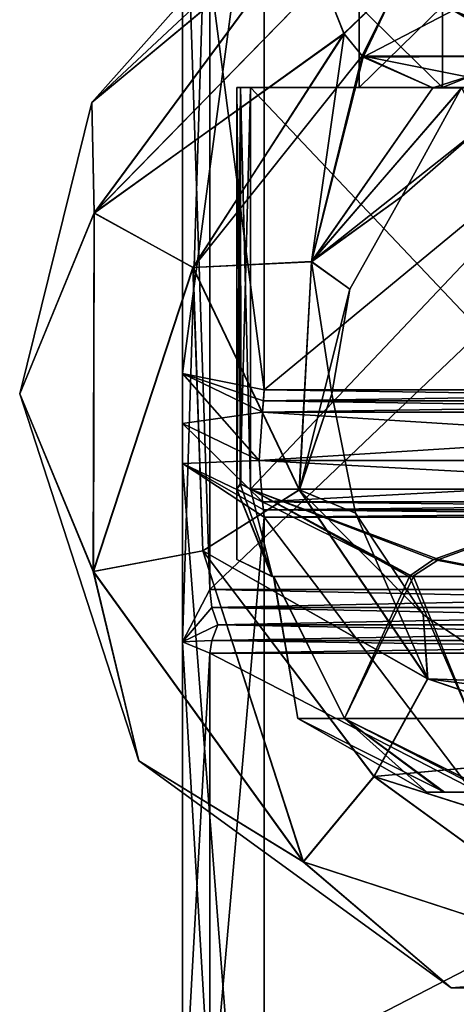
# Model space of a CAD drawing. Header units: millimetres. Extents: x -25 to 25, y -260 to 12.
# Tile 11 of 96: x -11.5 to -3.46, y -142.37 to -124.24. Entities that reach past the tile are written whole.
import ezdxf

# ---------------------------------------------------------------- set-up
doc = ezdxf.new("R2010")
doc.units = ezdxf.units.MM
doc.header["$LTSCALE"] = 65.185185
for name, color, linetype in [('1105', 7, 'CONTINUOUS'), ('1120', 7, 'CONTINUOUS'), ('1121', 7, 'CONTINUOUS'), ('702', 7, 'CONTINUOUS'), ('704', 7, 'CONTINUOUS'), ('705', 7, 'CONTINUOUS'), ('706', 7, 'CONTINUOUS'), ('708', 7, 'CONTINUOUS'), ('718', 7, 'CONTINUOUS'), ('719', 7, 'CONTINUOUS'), ('723', 7, 'CONTINUOUS'), ('724', 7, 'CONTINUOUS'), ('725', 7, 'CONTINUOUS'), ('726', 7, 'CONTINUOUS'), ('727', 7, 'CONTINUOUS'), ('742', 7, 'CONTINUOUS'), ('743', 7, 'CONTINUOUS'), ('744', 7, 'CONTINUOUS'), ('745', 7, 'CONTINUOUS'), ('747', 7, 'CONTINUOUS'), ('754', 7, 'CONTINUOUS'), ('760', 7, 'CONTINUOUS'), ('761', 7, 'CONTINUOUS'), ('762', 7, 'CONTINUOUS'), ('763', 7, 'CONTINUOUS'), ('766', 7, 'CONTINUOUS'), ('767', 7, 'CONTINUOUS'), ('770', 7, 'CONTINUOUS'), ('771', 7, 'CONTINUOUS'), ('772', 7, 'CONTINUOUS'), ('775', 7, 'CONTINUOUS'), ('776', 7, 'CONTINUOUS'), ('794', 7, 'CONTINUOUS'), ('797', 7, 'CONTINUOUS'), ('798', 7, 'CONTINUOUS'), ('799', 7, 'CONTINUOUS'), ('801', 7, 'CONTINUOUS'), ('804', 7, 'CONTINUOUS'), ('805', 7, 'CONTINUOUS')]:
    doc.layers.add(name, color=color, linetype=linetype)

msp = doc.modelspace()

# ---------------------------------------------------------------- linework, layer by layer
at = {"layer": '1105', "color": 7, "linetype": 'CONTINUOUS'}
for points in [[(-5.52, -137.111, 182.613), (-6.374, -137.111, 185.8), (-6.828, -134.496, 183.645), (-5.52, -137.111, 182.613)], [(-4.245, -134.496, 180.034), (-5.52, -137.111, 182.613), (-6.828, -134.496, 183.645), (-4.245, -134.496, 180.034)], [(-6.828, -134.496, 183.645), (-6.374, -137.111, 185.8), (-6.818, -134.496, 187.988), (-6.828, -134.496, 183.645)], [(-6.374, -137.111, 185.8), (-5.52, -137.111, 188.987), (-6.818, -134.496, 187.988), (-6.374, -137.111, 185.8)], [(-6.818, -134.496, 187.988), (-5.52, -137.111, 188.987), (-4.318, -134.496, 191.512), (-6.818, -134.496, 187.988)], [(-3.187, -137.111, 180.28), (-5.52, -137.111, 182.613), (-4.245, -134.496, 180.034), (-3.187, -137.111, 180.28)], [(-5.52, -137.111, 188.987), (-3.187, -137.111, 191.32), (-4.318, -134.496, 191.512), (-5.52, -137.111, 188.987)], [(-4.318, -134.496, 191.512), (-3.187, -137.111, 191.32), (-2.272, -134.496, 192.59), (-4.318, -134.496, 191.512)], [(-2.183, -134.496, 178.981), (-3.187, -137.111, 180.28), (-4.245, -134.496, 180.034), (-2.183, -134.496, 178.981)], [(-4, -138.462, 185.8), (-3.675, -138.462, 187.379), (-6.374, -137.111, 185.8), (-4, -138.462, 185.8)], [(-6.374, -137.111, 185.8), (-3.675, -138.462, 187.379), (-5.52, -137.111, 188.987), (-6.374, -137.111, 185.8)], [(-5.52, -137.111, 182.613), (-4, -138.462, 185.8), (-6.374, -137.111, 185.8), (-5.52, -137.111, 182.613)], [(-3.675, -138.462, 187.379), (-2.785, -138.462, 188.671), (-5.52, -137.111, 188.987), (-3.675, -138.462, 187.379)], [(-5.52, -137.111, 188.987), (-2.785, -138.462, 188.671), (-3.187, -137.111, 191.32), (-5.52, -137.111, 188.987)], [(-3.7, -138.462, 184.28), (-4, -138.462, 185.8), (-5.52, -137.111, 182.613), (-3.7, -138.462, 184.28)], [(-2.87, -138.462, 183.014), (-3.7, -138.462, 184.28), (-5.52, -137.111, 182.613), (-2.87, -138.462, 183.014)], [(-3.187, -137.111, 180.28), (-2.87, -138.462, 183.014), (-5.52, -137.111, 182.613), (-3.187, -137.111, 180.28)]]:
    msp.add_3dface(points, dxfattribs=at)
at = {"layer": '1120', "color": 7, "linetype": 'CONTINUOUS'}
for points in [[(-5.25, -125.496, 185.8), (-3.712, -125.496, 189.512), (-5.25, -123.996, 185.8), (-5.25, -125.496, 185.8)], [(-5.25, -123.996, 185.8), (-3.712, -125.496, 189.512), (-3.712, -123.996, 189.512), (-5.25, -123.996, 185.8)], [(-3.712, -125.496, 189.512), (0, -125.496, 191.05), (-3.712, -123.996, 189.512), (-3.712, -125.496, 189.512)], [(-3.712, -123.996, 189.512), (0, -125.496, 191.05), (0, -123.996, 191.05), (-3.712, -123.996, 189.512)]]:
    msp.add_3dface(points, dxfattribs=at)
at = {"layer": '1121', "color": 7, "linetype": 'CONTINUOUS'}
for points in [[(-5.25, -125.496, 185.8), (-5.25, -123.996, 185.8), (-3.712, -123.996, 182.088), (-5.25, -125.496, 185.8)], [(-3.712, -125.496, 182.088), (-5.25, -125.496, 185.8), (-3.712, -123.996, 182.088), (-3.712, -125.496, 182.088)], [(0, -125.496, 180.55), (-3.712, -125.496, 182.088), (0, -123.996, 180.55), (0, -125.496, 180.55)], [(0, -123.996, 180.55), (-3.712, -125.496, 182.088), (-3.712, -123.996, 182.088), (0, -123.996, 180.55)]]:
    msp.add_3dface(points, dxfattribs=at)
at = {"layer": '702', "color": 7, "linetype": 'CONTINUOUS'}
for points in [[(-10.173, -125.768, 10), (-6.285, -122.135, 11.659), (-6.5, -121.643, 10), (-10.173, -125.768, 10)], [(-6.172, -122.449, 12.04), (-6.285, -122.135, 11.659), (-10.173, -125.768, 10), (-6.172, -122.449, 12.04)], [(-10.126, -127.806, 12.033), (-6.172, -122.449, 12.04), (-10.173, -125.768, 10), (-10.126, -127.806, 12.033)], [(-10.126, -127.806, 12.033), (-5.92, -123.5, 12.683), (-6.172, -122.449, 12.04), (-10.126, -127.806, 12.033)], [(-5.532, -124.498, 12.875), (-5.92, -123.5, 12.683), (-10.126, -127.806, 12.033), (-5.532, -124.498, 12.875)], [(-8.304, -128.807, 12.875), (-5.532, -124.498, 12.875), (-10.126, -127.806, 12.033), (-8.304, -128.807, 12.875)], [(-5.532, -124.498, 12.875), (-8.304, -128.807, 12.875), (-5.195, -124.913, 12.827), (-5.532, -124.498, 12.875)], [(-5.195, -124.913, 12.827), (-8.304, -128.807, 12.875), (-6.124, -128.698, 12.03), (-5.195, -124.913, 12.827)], [(-3.893, -125.5, 12.258), (-5.195, -124.913, 12.827), (-6.124, -128.698, 12.03), (-3.893, -125.5, 12.258)], [(-3.356, -125.5, 11.994), (-3.893, -125.5, 12.258), (-6.124, -128.698, 12.03), (-3.356, -125.5, 11.994)], [(-3.356, -125.5, 11.994), (-6.124, -128.698, 12.03), (-2.987, -126.217, 10), (-3.356, -125.5, 11.994)], [(-11.5, -131.13, 10), (-10.126, -127.806, 12.033), (-10.173, -125.768, 10), (-11.5, -131.13, 10)], [(-2.987, -126.217, 10), (-6.124, -128.698, 12.03), (-4.46, -127.501, 10), (-2.987, -126.217, 10)], [(-4.46, -127.501, 10), (-6.124, -128.698, 12.03), (-5.418, -129.204, 10), (-4.46, -127.501, 10)], [(-10.143, -134.404, 12.033), (-10.126, -127.806, 12.033), (-11.5, -131.13, 10), (-10.143, -134.404, 12.033)], [(-10.143, -134.404, 12.033), (-8.304, -128.807, 12.875), (-10.126, -127.806, 12.033), (-10.143, -134.404, 12.033)], [(-8.124, -134.02, 12.875), (-8.304, -128.807, 12.875), (-10.143, -134.404, 12.033), (-8.124, -134.02, 12.875)], [(-6.124, -128.698, 12.03), (-8.304, -128.807, 12.875), (-6.347, -132.898, 12.03), (-6.124, -128.698, 12.03)], [(-8.304, -128.807, 12.875), (-8.124, -134.02, 12.875), (-6.347, -132.898, 12.03), (-8.304, -128.807, 12.875)], [(-6.124, -128.698, 12.03), (-6.347, -132.898, 12.03), (-5.418, -129.204, 10), (-6.124, -128.698, 12.03)], [(-5.418, -129.204, 10), (-6.347, -132.898, 12.03), (-5.75, -131.13, 10), (-5.418, -129.204, 10)], [(-9.304, -137.89, 10), (-10.143, -134.404, 12.033), (-11.5, -131.13, 10), (-9.304, -137.89, 10)], [(-5.75, -131.13, 10), (-6.347, -132.898, 12.03), (-5.312, -133.33, 10), (-5.75, -131.13, 10)], [(-6.347, -132.898, 12.03), (-8.124, -134.02, 12.875), (-3.985, -136.377, 12.03), (-6.347, -132.898, 12.03)], [(-6.347, -132.898, 12.03), (-3.985, -136.377, 12.03), (-5.312, -133.33, 10), (-6.347, -132.898, 12.03)], [(-5.312, -133.33, 10), (-3.985, -136.377, 12.03), (-4.066, -135.196, 10), (-5.312, -133.33, 10)], [(-6.273, -139.747, 12.033), (-8.124, -134.02, 12.875), (-10.143, -134.404, 12.033), (-6.273, -139.747, 12.033)], [(-4.971, -138.175, 12.875), (-8.124, -134.02, 12.875), (-6.273, -139.747, 12.033), (-4.971, -138.175, 12.875)], [(-8.124, -134.02, 12.875), (-4.971, -138.175, 12.875), (-3.985, -136.377, 12.03), (-8.124, -134.02, 12.875)], [(-6.273, -139.747, 12.033), (-10.143, -134.404, 12.033), (-9.304, -137.89, 10), (-6.273, -139.747, 12.033)], [(-4.066, -135.196, 10), (-3.985, -136.377, 12.03), (-2.2, -136.442, 10), (-4.066, -135.196, 10)], [(-3.985, -136.377, 12.03), (-4.971, -138.175, 12.875), (0, -137.719, 12.03), (-3.985, -136.377, 12.03)], [(-3.985, -136.377, 12.03), (0, -137.719, 12.03), (-2.2, -136.442, 10), (-3.985, -136.377, 12.03)], [(-4.971, -138.175, 12.875), (0.001, -139.753, 12.875), (0, -137.719, 12.03), (-4.971, -138.175, 12.875)], [(-3.554, -142.067, 10), (-6.273, -139.747, 12.033), (-9.304, -137.89, 10), (-3.554, -142.067, 10)], [(0.001, -141.788, 12.033), (-4.971, -138.175, 12.875), (-6.273, -139.747, 12.033), (0.001, -141.788, 12.033)], [(0.001, -139.753, 12.875), (-4.971, -138.175, 12.875), (0.001, -141.788, 12.033), (0.001, -139.753, 12.875)], [(0.001, -141.788, 12.033), (-6.273, -139.747, 12.033), (-3.554, -142.067, 10), (0.001, -141.788, 12.033)], [(3.554, -142.067, 10), (0.001, -141.788, 12.033), (-3.554, -142.067, 10), (3.554, -142.067, 10)]]:
    msp.add_3dface(points, dxfattribs=at)
at = {"layer": '704', "color": 7, "linetype": 'CONTINUOUS'}
for points in [[(-5.92, -123.5, 12.683), (-5.532, -124.498, 12.875), (-4.495, -123.5, 14.696), (-5.92, -123.5, 12.683)], [(-5.532, -124.498, 12.875), (-5.195, -124.913, 12.827), (-4.495, -123.5, 14.696), (-5.532, -124.498, 12.875)], [(-4.495, -123.5, 14.696), (-5.195, -124.913, 12.827), (-2.07, -124.914, 15.54), (-4.495, -123.5, 14.696)], [(-2.422, -123.5, 16.032), (-4.495, -123.5, 14.696), (-2.07, -124.914, 15.54), (-2.422, -123.5, 16.032)], [(-2.07, -124.914, 15.54), (-5.195, -124.913, 12.827), (-2.248, -125.5, 13.898), (-2.07, -124.914, 15.54)], [(-5.195, -124.913, 12.827), (-3.893, -125.5, 12.258), (-2.248, -125.5, 13.898), (-5.195, -124.913, 12.827)]]:
    msp.add_3dface(points, dxfattribs=at)
at = {"layer": '705', "color": 7, "linetype": 'CONTINUOUS'}
for points in [[(-3.893, -125.5, 12.258), (-3.356, -125.5, 11.994), (3.893, -125.5, 12.258), (-3.893, -125.5, 12.258)], [(-3.893, -125.5, 12.258), (3.893, -125.5, 12.258), (2.244, -125.5, 13.9), (-3.893, -125.5, 12.258)], [(-3.893, -125.5, 12.258), (2.244, -125.5, 13.9), (-2.248, -125.5, 13.898), (-3.893, -125.5, 12.258)], [(3.893, -125.5, 7.742), (3.362, -125.5, 8.002), (-3.893, -125.5, 7.742), (3.893, -125.5, 7.742)], [(-3.893, -125.5, 7.742), (3.362, -125.5, 8.002), (-3.362, -125.5, 8.002), (-3.893, -125.5, 7.742)], [(-2.244, -125.5, 6.1), (3.893, -125.5, 7.742), (-3.893, -125.5, 7.742), (-2.244, -125.5, 6.1)]]:
    msp.add_3dface(points, dxfattribs=at)
at = {"layer": '706', "color": 7, "linetype": 'CONTINUOUS'}
for points in [[(-10.173, -125.768, 10), (-6.5, -121.643, 10), (-6.173, -122.445, 7.964), (-10.173, -125.768, 10)], [(-10.173, -125.768, 10), (-6.173, -122.445, 7.964), (-10.129, -127.803, 7.97), (-10.173, -125.768, 10)], [(-6.173, -122.445, 7.964), (-5.92, -123.5, 7.317), (-10.129, -127.803, 7.97), (-6.173, -122.445, 7.964)], [(-5.92, -123.5, 7.317), (-5.525, -124.508, 7.125), (-10.129, -127.803, 7.97), (-5.92, -123.5, 7.317)], [(-5.525, -124.508, 7.125), (-8.308, -128.804, 7.125), (-10.129, -127.803, 7.97), (-5.525, -124.508, 7.125)], [(-8.308, -128.804, 7.125), (-5.525, -124.508, 7.125), (-6.128, -128.701, 7.967), (-8.308, -128.804, 7.125)], [(-6.128, -128.701, 7.967), (-5.525, -124.508, 7.125), (-5.172, -124.937, 7.179), (-6.128, -128.701, 7.967)], [(-3.893, -125.5, 7.742), (-6.128, -128.701, 7.967), (-5.172, -124.937, 7.179), (-3.893, -125.5, 7.742)], [(-3.362, -125.5, 8.002), (-4.46, -127.501, 10), (-6.128, -128.701, 7.967), (-3.362, -125.5, 8.002)], [(-3.893, -125.5, 7.742), (-3.362, -125.5, 8.002), (-6.128, -128.701, 7.967), (-3.893, -125.5, 7.742)], [(-2.987, -126.217, 10), (-4.46, -127.501, 10), (-3.362, -125.5, 8.002), (-2.987, -126.217, 10)], [(-11.5, -131.13, 10), (-10.173, -125.768, 10), (-10.129, -127.803, 7.97), (-11.5, -131.13, 10)], [(-4.46, -127.501, 10), (-5.418, -129.204, 10), (-6.128, -128.701, 7.967), (-4.46, -127.501, 10)], [(-11.5, -131.13, 10), (-10.129, -127.803, 7.97), (-10.147, -134.402, 7.97), (-11.5, -131.13, 10)], [(-10.129, -127.803, 7.97), (-8.308, -128.804, 7.125), (-10.147, -134.402, 7.97), (-10.129, -127.803, 7.97)], [(-8.308, -128.804, 7.125), (-8.129, -134.02, 7.125), (-10.147, -134.402, 7.97), (-8.308, -128.804, 7.125)], [(-6.35, -132.901, 7.967), (-8.308, -128.804, 7.125), (-6.128, -128.701, 7.967), (-6.35, -132.901, 7.967)], [(-8.129, -134.02, 7.125), (-8.308, -128.804, 7.125), (-6.35, -132.901, 7.967), (-8.129, -134.02, 7.125)], [(-5.75, -131.13, 10), (-6.35, -132.901, 7.967), (-6.128, -128.701, 7.967), (-5.75, -131.13, 10)], [(-5.418, -129.204, 10), (-5.75, -131.13, 10), (-6.128, -128.701, 7.967), (-5.418, -129.204, 10)], [(-9.304, -137.89, 10), (-11.5, -131.13, 10), (-10.147, -134.402, 7.97), (-9.304, -137.89, 10)], [(-5.75, -131.13, 10), (-5.312, -133.33, 10), (-6.35, -132.901, 7.967), (-5.75, -131.13, 10)], [(-3.986, -136.38, 7.967), (-8.129, -134.02, 7.125), (-6.35, -132.901, 7.967), (-3.986, -136.38, 7.967)], [(-5.312, -133.33, 10), (-4.066, -135.196, 10), (-6.35, -132.901, 7.967), (-5.312, -133.33, 10)], [(-4.066, -135.196, 10), (-3.986, -136.38, 7.967), (-6.35, -132.901, 7.967), (-4.066, -135.196, 10)], [(-10.147, -134.402, 7.97), (-8.129, -134.02, 7.125), (-6.276, -139.748, 7.97), (-10.147, -134.402, 7.97)], [(-8.129, -134.02, 7.125), (-4.975, -138.178, 7.125), (-6.276, -139.748, 7.97), (-8.129, -134.02, 7.125)], [(-4.975, -138.178, 7.125), (-8.129, -134.02, 7.125), (-3.986, -136.38, 7.967), (-4.975, -138.178, 7.125)], [(-9.304, -137.89, 10), (-10.147, -134.402, 7.97), (-6.276, -139.748, 7.97), (-9.304, -137.89, 10)], [(-4.066, -135.196, 10), (-2.2, -136.442, 10), (-3.986, -136.38, 7.967), (-4.066, -135.196, 10)], [(0, -137.722, 7.967), (-4.975, -138.178, 7.125), (-3.986, -136.38, 7.967), (0, -137.722, 7.967)], [(-2.2, -136.442, 10), (0, -136.88, 10), (-3.986, -136.38, 7.967), (-2.2, -136.442, 10)], [(0, -136.88, 10), (0, -137.722, 7.967), (-3.986, -136.38, 7.967), (0, -136.88, 10)], [(-0.001, -139.757, 7.125), (-4.975, -138.178, 7.125), (0, -137.722, 7.967), (-0.001, -139.757, 7.125)], [(-3.554, -142.067, 10), (-9.304, -137.89, 10), (-6.276, -139.748, 7.97), (-3.554, -142.067, 10)], [(-6.276, -139.748, 7.97), (-4.975, -138.178, 7.125), (-0.001, -141.791, 7.97), (-6.276, -139.748, 7.97)], [(-4.975, -138.178, 7.125), (-0.001, -139.757, 7.125), (-0.001, -141.791, 7.97), (-4.975, -138.178, 7.125)], [(-3.554, -142.067, 10), (-6.276, -139.748, 7.97), (-0.001, -141.791, 7.97), (-3.554, -142.067, 10)], [(3.554, -142.067, 10), (-3.554, -142.067, 10), (-0.001, -141.791, 7.97), (3.554, -142.067, 10)]]:
    msp.add_3dface(points, dxfattribs=at)
at = {"layer": '708', "color": 7, "linetype": 'CONTINUOUS'}
for points in [[(-5.525, -124.508, 7.125), (-5.92, -123.5, 7.317), (-4.495, -123.5, 5.304), (-5.525, -124.508, 7.125)], [(-5.172, -124.937, 7.179), (-5.525, -124.508, 7.125), (-4.495, -123.5, 5.304), (-5.172, -124.937, 7.179)], [(-5.172, -124.937, 7.179), (-4.495, -123.5, 5.304), (-2.422, -123.5, 3.968), (-5.172, -124.937, 7.179)], [(-5.172, -124.937, 7.179), (-2.422, -123.5, 3.968), (-2.071, -124.914, 4.46), (-5.172, -124.937, 7.179)], [(-3.893, -125.5, 7.742), (-5.172, -124.937, 7.179), (-2.071, -124.914, 4.46), (-3.893, -125.5, 7.742)], [(-2.244, -125.5, 6.1), (-3.893, -125.5, 7.742), (-2.071, -124.914, 4.46), (-2.244, -125.5, 6.1)]]:
    msp.add_3dface(points, dxfattribs=at)
at = {"layer": '718', "color": 7, "linetype": 'CONTINUOUS'}
for points in [[(-8.5, -131.681, 28.403), (-8.5, -132.416, 28.996), (-8.5, -119.5, 28.2), (-8.5, -131.681, 28.403)], [(-8.5, -119.5, 28.2), (-8.5, -132.416, 28.996), (-8.5, -135.695, 42.7), (-8.5, -119.5, 28.2)], [(-8.5, -130.76, 28.2), (-8.5, -131.681, 28.403), (-8.5, -119.5, 28.2), (-8.5, -130.76, 28.2)], [(-8.5, -119.5, 42.7), (-8.5, -119.5, 28.2), (-8.5, -135.695, 42.7), (-8.5, -119.5, 42.7)], [(-8.5, -132.416, 28.996), (-8.5, -150.535, 51.645), (-8.5, -135.695, 42.7), (-8.5, -132.416, 28.996)], [(-8.5, -150.882, 52.267), (-8.5, -151, 52.97), (-8.5, -135.695, 42.7), (-8.5, -150.882, 52.267)], [(-8.5, -135.695, 42.7), (-8.5, -151, 52.97), (-8.5, -145, 54.331), (-8.5, -135.695, 42.7)], [(-8.5, -150.535, 51.645), (-8.5, -150.882, 52.267), (-8.5, -135.695, 42.7), (-8.5, -150.535, 51.645)]]:
    msp.add_3dface(points, dxfattribs=at)
at = {"layer": '719', "color": 7, "linetype": 'CONTINUOUS'}
for points in [[(-8.5, -119.5, 157.3), (-8.5, -135.695, 157.3), (-8.5, -132.416, 171.004), (-8.5, -119.5, 157.3)], [(-8.5, -119.5, 171.8), (-8.5, -119.5, 157.3), (-8.5, -130.76, 171.8), (-8.5, -119.5, 171.8)], [(-8.5, -130.76, 171.8), (-8.5, -119.5, 157.3), (-8.5, -131.681, 171.597), (-8.5, -130.76, 171.8)], [(-8.5, -131.681, 171.597), (-8.5, -119.5, 157.3), (-8.5, -132.416, 171.004), (-8.5, -131.681, 171.597)], [(-8.5, -132.416, 171.004), (-8.5, -135.695, 157.3), (-8.5, -150.535, 148.355), (-8.5, -132.416, 171.004)], [(-8.5, -135.695, 157.3), (-8.5, -145, 145.669), (-8.5, -150.535, 148.355), (-8.5, -135.695, 157.3)]]:
    msp.add_3dface(points, dxfattribs=at)
at = {"layer": '723', "color": 7, "linetype": 'CONTINUOUS'}
for points in [[(-7.852, -135.384, 43.348), (-8.5, -135.695, 42.7), (-7.963, -135.671, 43.529), (-7.852, -135.384, 43.348)], [(-8.5, -135.695, 42.7), (-8, -135.905, 43.763), (-7.963, -135.671, 43.529), (-8.5, -135.695, 42.7)], [(-8.5, -135.695, 42.7), (-8.5, -145, 54.331), (-8, -135.905, 43.763), (-8.5, -135.695, 42.7)], [(-8, -135.905, 43.763), (-8.5, -145, 54.331), (-8, -144.171, 54.095), (-8, -135.905, 43.763)]]:
    msp.add_3dface(points, dxfattribs=at)
at = {"layer": '724', "color": 7, "linetype": 'CONTINUOUS'}
for points in [[(-8, -135.905, 43.763), (-8, -144.171, 54.095), (8, -144.171, 54.095), (-8, -135.905, 43.763)], [(8, -135.905, 43.763), (-8, -135.905, 43.763), (8, -144.171, 54.095), (8, -135.905, 43.763)]]:
    msp.add_3dface(points, dxfattribs=at)
at = {"layer": '725', "color": 7, "linetype": 'CONTINUOUS'}
for points in [[(8, -134.734, 43.2), (-8, -134.734, 43.2), (-7.963, -135.064, 43.237), (8, -134.734, 43.2)], [(7.963, -135.063, 43.237), (8, -134.734, 43.2), (-7.963, -135.064, 43.237), (7.963, -135.063, 43.237)], [(-7.852, -135.384, 43.348), (7.963, -135.063, 43.237), (-7.963, -135.064, 43.237), (-7.852, -135.384, 43.348)], [(7.963, -135.063, 43.237), (-7.852, -135.384, 43.348), (7.852, -135.384, 43.348), (7.963, -135.063, 43.237)], [(-7.852, -135.384, 43.348), (-7.963, -135.671, 43.529), (7.852, -135.384, 43.348), (-7.852, -135.384, 43.348)], [(7.852, -135.384, 43.348), (-7.963, -135.671, 43.529), (7.963, -135.671, 43.528), (7.852, -135.384, 43.348)], [(-7.963, -135.671, 43.529), (-8, -135.905, 43.763), (7.963, -135.671, 43.528), (-7.963, -135.671, 43.529)], [(-8, -135.905, 43.763), (8, -135.905, 43.763), (7.963, -135.671, 43.528), (-8, -135.905, 43.763)]]:
    msp.add_3dface(points, dxfattribs=at)
at = {"layer": '726', "color": 7, "linetype": 'CONTINUOUS'}
for points in [[(-8, -134.734, 43.2), (8, -134.734, 43.2), (-8, -119.5, 43.2), (-8, -134.734, 43.2)], [(-8, -119.5, 43.2), (8, -134.734, 43.2), (8, -119.5, 43.2), (-8, -119.5, 43.2)]]:
    msp.add_3dface(points, dxfattribs=at)
at = {"layer": '727', "color": 7, "linetype": 'CONTINUOUS'}
for points in [[(-8.5, -119.5, 42.7), (-8.5, -135.695, 42.7), (-8, -119.5, 43.2), (-8.5, -119.5, 42.7)], [(-8.5, -135.695, 42.7), (-8, -134.734, 43.2), (-8, -119.5, 43.2), (-8.5, -135.695, 42.7)], [(-8, -134.734, 43.2), (-8.5, -135.695, 42.7), (-7.963, -135.064, 43.237), (-8, -134.734, 43.2)], [(-8.5, -135.695, 42.7), (-7.852, -135.384, 43.348), (-7.963, -135.064, 43.237), (-8.5, -135.695, 42.7)]]:
    msp.add_3dface(points, dxfattribs=at)
at = {"layer": '742', "color": 7, "linetype": 'CONTINUOUS'}
for points in [[(-8.5, -132.416, 171.004), (-8.5, -150.535, 148.355), (-7, -133.401, 172.174), (-8.5, -132.416, 171.004)], [(-8.5, -132.416, 171.004), (-7, -133.401, 172.174), (-7.007, -133.267, 172.33), (-8.5, -132.416, 171.004)], [(-8.5, -132.416, 171.004), (-7.007, -133.267, 172.33), (-7.028, -133.123, 172.476), (-8.5, -132.416, 171.004)], [(-7, -133.401, 172.174), (-8.5, -150.535, 148.355), (-7, -151.843, 149.122), (-7, -133.401, 172.174)]]:
    msp.add_3dface(points, dxfattribs=at)
at = {"layer": '743', "color": 7, "linetype": 'CONTINUOUS'}
for points in [[(-8.5, -130.76, 171.8), (-8.5, -131.681, 171.597), (-7.028, -131.467, 173.272), (-8.5, -130.76, 171.8)], [(-7.028, -131.467, 173.272), (-8.5, -131.681, 171.597), (-7.092, -132.358, 173.004), (-7.028, -131.467, 173.272)], [(-8.5, -131.681, 171.597), (-8.5, -132.416, 171.004), (-7.092, -132.358, 173.004), (-8.5, -131.681, 171.597)], [(-8.5, -132.416, 171.004), (-7.028, -133.123, 172.476), (-7.092, -132.358, 173.004), (-8.5, -132.416, 171.004)]]:
    msp.add_3dface(points, dxfattribs=at)
at = {"layer": '744', "color": 7, "linetype": 'CONTINUOUS'}
for points in [[(-8.5, -119.5, 171.8), (-8.5, -130.76, 171.8), (-7, -119.5, 173.3), (-8.5, -119.5, 171.8)], [(-8.5, -130.76, 171.8), (-7, -131.058, 173.3), (-7, -119.5, 173.3), (-8.5, -130.76, 171.8)], [(-7, -131.058, 173.3), (-8.5, -130.76, 171.8), (-7.028, -131.467, 173.272), (-7, -131.058, 173.3)], [(-7.007, -131.264, 173.293), (-7, -131.058, 173.3), (-7.028, -131.467, 173.272), (-7.007, -131.264, 173.293)]]:
    msp.add_3dface(points, dxfattribs=at)
at = {"layer": '745', "color": 7, "linetype": 'CONTINUOUS'}
for points in [[(-7, -131.058, 173.3), (-7.007, -131.264, 173.293), (7, -131.058, 173.3), (-7, -131.058, 173.3)], [(7, -131.058, 173.3), (-7.007, -131.264, 173.293), (7.007, -131.264, 173.293), (7, -131.058, 173.3)], [(-7.007, -131.264, 173.293), (-7.028, -131.467, 173.272), (7.007, -131.264, 173.293), (-7.007, -131.264, 173.293)], [(-7.028, -131.467, 173.272), (7.028, -131.467, 173.272), (7.007, -131.264, 173.293), (-7.028, -131.467, 173.272)], [(7.028, -131.467, 173.272), (-7.028, -131.467, 173.272), (-7.092, -132.358, 173.004), (7.028, -131.467, 173.272)], [(7.092, -132.358, 173.004), (7.028, -131.467, 173.272), (-7.092, -132.358, 173.004), (7.092, -132.358, 173.004)], [(-7.028, -133.123, 172.476), (7.092, -132.358, 173.004), (-7.092, -132.358, 173.004), (-7.028, -133.123, 172.476)], [(7.028, -133.123, 172.476), (7.092, -132.358, 173.004), (-7.028, -133.123, 172.476), (7.028, -133.123, 172.476)], [(-7.007, -133.267, 172.33), (7.028, -133.123, 172.476), (-7.028, -133.123, 172.476), (-7.007, -133.267, 172.33)], [(7.007, -133.267, 172.33), (7.028, -133.123, 172.476), (-7.007, -133.267, 172.33), (7.007, -133.267, 172.33)], [(-7, -133.401, 172.174), (7.007, -133.267, 172.33), (-7.007, -133.267, 172.33), (-7, -133.401, 172.174)], [(7, -133.401, 172.174), (7.007, -133.267, 172.33), (-7, -133.401, 172.174), (7, -133.401, 172.174)]]:
    msp.add_3dface(points, dxfattribs=at)
at = {"layer": '747', "color": 7, "linetype": 'CONTINUOUS'}
for points in [[(-7, -119.5, 173.3), (-7, -131.058, 173.3), (7, -131.058, 173.3), (-7, -119.5, 173.3)], [(-7, -119.5, 173.3), (7, -131.058, 173.3), (7, -119.5, 173.3), (-7, -119.5, 173.3)]]:
    msp.add_3dface(points, dxfattribs=at)
at = {"layer": '754', "color": 7, "linetype": 'CONTINUOUS'}
for points in [[(7, -133.401, 172.174), (-7, -133.401, 172.174), (-7, -151.843, 149.122), (7, -133.401, 172.174)], [(7, -151.843, 149.122), (7, -133.401, 172.174), (-7, -151.843, 149.122), (7, -151.843, 149.122)]]:
    msp.add_3dface(points, dxfattribs=at)
at = {"layer": '760', "color": 7, "linetype": 'CONTINUOUS'}
for points in [[(-7, -133.401, 27.826), (7, -133.401, 27.826), (7, -151.843, 50.878), (-7, -133.401, 27.826)], [(-7, -151.843, 50.878), (-7, -133.401, 27.826), (7, -151.843, 50.878), (-7, -151.843, 50.878)]]:
    msp.add_3dface(points, dxfattribs=at)
at = {"layer": '761', "color": 7, "linetype": 'CONTINUOUS'}
for points in [[(-7, -131.058, 26.7), (7.007, -131.264, 26.707), (-7.007, -131.264, 26.707), (-7, -131.058, 26.7)], [(7, -131.058, 26.7), (7.007, -131.264, 26.707), (-7, -131.058, 26.7), (7, -131.058, 26.7)], [(7.028, -131.467, 26.728), (-7.028, -131.467, 26.728), (-7.007, -131.264, 26.707), (7.028, -131.467, 26.728)], [(7.007, -131.264, 26.707), (7.028, -131.467, 26.728), (-7.007, -131.264, 26.707), (7.007, -131.264, 26.707)], [(-7.092, -132.358, 26.996), (-7.028, -131.467, 26.728), (7.092, -132.358, 26.996), (-7.092, -132.358, 26.996)], [(-7.028, -131.467, 26.728), (7.028, -131.467, 26.728), (7.092, -132.358, 26.996), (-7.028, -131.467, 26.728)], [(-7.028, -133.123, 27.524), (-7.092, -132.358, 26.996), (7.028, -133.123, 27.524), (-7.028, -133.123, 27.524)], [(7.028, -133.123, 27.524), (-7.092, -132.358, 26.996), (7.092, -132.358, 26.996), (7.028, -133.123, 27.524)], [(-7.007, -133.267, 27.67), (-7.028, -133.123, 27.524), (7.007, -133.267, 27.67), (-7.007, -133.267, 27.67)], [(7.007, -133.267, 27.67), (-7.028, -133.123, 27.524), (7.028, -133.123, 27.524), (7.007, -133.267, 27.67)], [(-7, -133.401, 27.826), (-7.007, -133.267, 27.67), (7, -133.401, 27.826), (-7, -133.401, 27.826)], [(7, -133.401, 27.826), (-7.007, -133.267, 27.67), (7.007, -133.267, 27.67), (7, -133.401, 27.826)]]:
    msp.add_3dface(points, dxfattribs=at)
at = {"layer": '762', "color": 7, "linetype": 'CONTINUOUS'}
for points in [[(-8.5, -130.76, 28.2), (-8.5, -119.5, 28.2), (-7, -131.058, 26.7), (-8.5, -130.76, 28.2)], [(-7, -131.058, 26.7), (-8.5, -119.5, 28.2), (-7, -119.5, 26.7), (-7, -131.058, 26.7)], [(-7.028, -131.467, 26.728), (-8.5, -130.76, 28.2), (-7.007, -131.264, 26.707), (-7.028, -131.467, 26.728)], [(-8.5, -130.76, 28.2), (-7, -131.058, 26.7), (-7.007, -131.264, 26.707), (-8.5, -130.76, 28.2)]]:
    msp.add_3dface(points, dxfattribs=at)
at = {"layer": '763', "color": 7, "linetype": 'CONTINUOUS'}
for points in [[(7, -119.5, 26.7), (7, -131.058, 26.7), (-7, -131.058, 26.7), (7, -119.5, 26.7)], [(7, -119.5, 26.7), (-7, -131.058, 26.7), (-7, -119.5, 26.7), (7, -119.5, 26.7)]]:
    msp.add_3dface(points, dxfattribs=at)
at = {"layer": '766', "color": 7, "linetype": 'CONTINUOUS'}
for points in [[(-8.5, -131.681, 28.403), (-8.5, -130.76, 28.2), (-7.092, -132.358, 26.996), (-8.5, -131.681, 28.403)], [(-8.5, -130.76, 28.2), (-7.028, -131.467, 26.728), (-7.092, -132.358, 26.996), (-8.5, -130.76, 28.2)], [(-8.5, -132.416, 28.996), (-8.5, -131.681, 28.403), (-7.028, -133.123, 27.524), (-8.5, -132.416, 28.996)], [(-8.5, -131.681, 28.403), (-7.092, -132.358, 26.996), (-7.028, -133.123, 27.524), (-8.5, -131.681, 28.403)]]:
    msp.add_3dface(points, dxfattribs=at)
at = {"layer": '767', "color": 7, "linetype": 'CONTINUOUS'}
for points in [[(-8.5, -150.535, 51.645), (-8.5, -132.416, 28.996), (-7, -151.843, 50.878), (-8.5, -150.535, 51.645)], [(-8.5, -132.416, 28.996), (-7.028, -133.123, 27.524), (-7, -133.401, 27.826), (-8.5, -132.416, 28.996)], [(-8.5, -132.416, 28.996), (-7, -133.401, 27.826), (-7, -151.843, 50.878), (-8.5, -132.416, 28.996)], [(-7.028, -133.123, 27.524), (-7.007, -133.267, 27.67), (-7, -133.401, 27.826), (-7.028, -133.123, 27.524)]]:
    msp.add_3dface(points, dxfattribs=at)
at = {"layer": '770', "color": 7, "linetype": 'CONTINUOUS'}
for points in [[(8, -119.5, 156.8), (8, -134.734, 156.8), (-8, -134.734, 156.8), (8, -119.5, 156.8)], [(-8, -119.5, 156.8), (8, -119.5, 156.8), (-8, -134.734, 156.8), (-8, -119.5, 156.8)]]:
    msp.add_3dface(points, dxfattribs=at)
at = {"layer": '771', "color": 7, "linetype": 'CONTINUOUS'}
for points in [[(8, -134.734, 156.8), (7.963, -135.064, 156.763), (-8, -134.734, 156.8), (8, -134.734, 156.8)], [(-8, -134.734, 156.8), (7.963, -135.064, 156.763), (-7.963, -135.063, 156.763), (-8, -134.734, 156.8)], [(7.963, -135.064, 156.763), (7.852, -135.384, 156.652), (-7.963, -135.063, 156.763), (7.963, -135.064, 156.763)], [(-7.963, -135.063, 156.763), (7.852, -135.384, 156.652), (-7.852, -135.384, 156.652), (-7.963, -135.063, 156.763)], [(-7.852, -135.384, 156.652), (7.963, -135.671, 156.471), (-7.963, -135.671, 156.472), (-7.852, -135.384, 156.652)], [(7.852, -135.384, 156.652), (7.963, -135.671, 156.471), (-7.852, -135.384, 156.652), (7.852, -135.384, 156.652)], [(8, -135.905, 156.237), (-8, -135.905, 156.237), (-7.963, -135.671, 156.472), (8, -135.905, 156.237)], [(7.963, -135.671, 156.471), (8, -135.905, 156.237), (-7.963, -135.671, 156.472), (7.963, -135.671, 156.471)]]:
    msp.add_3dface(points, dxfattribs=at)
at = {"layer": '772', "color": 7, "linetype": 'CONTINUOUS'}
for points in [[(8, -144.171, 145.905), (-8, -144.171, 145.905), (8, -135.905, 156.237), (8, -144.171, 145.905)], [(8, -135.905, 156.237), (-8, -144.171, 145.905), (-8, -135.905, 156.237), (8, -135.905, 156.237)]]:
    msp.add_3dface(points, dxfattribs=at)
at = {"layer": '775', "color": 7, "linetype": 'CONTINUOUS'}
for points in [[(-7.852, -135.384, 156.652), (-7.963, -135.671, 156.472), (-8.5, -135.695, 157.3), (-7.852, -135.384, 156.652)], [(-7.963, -135.671, 156.472), (-8, -135.905, 156.237), (-8.5, -135.695, 157.3), (-7.963, -135.671, 156.472)], [(-8, -144.171, 145.905), (-8.5, -145, 145.669), (-8.5, -135.695, 157.3), (-8, -144.171, 145.905)], [(-8, -135.905, 156.237), (-8, -144.171, 145.905), (-8.5, -135.695, 157.3), (-8, -135.905, 156.237)]]:
    msp.add_3dface(points, dxfattribs=at)
at = {"layer": '776', "color": 7, "linetype": 'CONTINUOUS'}
for points in [[(-8, -119.5, 156.8), (-8, -134.734, 156.8), (-8.5, -119.5, 157.3), (-8, -119.5, 156.8)], [(-8, -134.734, 156.8), (-8.5, -135.695, 157.3), (-8.5, -119.5, 157.3), (-8, -134.734, 156.8)], [(-8, -134.734, 156.8), (-7.963, -135.063, 156.763), (-8.5, -135.695, 157.3), (-8, -134.734, 156.8)], [(-7.963, -135.063, 156.763), (-7.852, -135.384, 156.652), (-8.5, -135.695, 157.3), (-7.963, -135.063, 156.763)]]:
    msp.add_3dface(points, dxfattribs=at)
at = {"layer": '794', "color": 7, "linetype": 'CONTINUOUS'}
for points in [[(-7.433, -125.496, 190.091), (7.5, -125.496, 189.842), (-7.5, -125.496, 189.842), (-7.433, -125.496, 190.091)], [(-7.5, -125.496, 189.842), (7.5, -125.496, 189.842), (7.5, -125.496, 181.759), (-7.5, -125.496, 189.842)], [(-7.5, -125.496, 181.759), (-7.5, -125.496, 189.842), (7.5, -125.496, 181.759), (-7.5, -125.496, 181.759)], [(-7.433, -125.496, 181.509), (-7.5, -125.496, 181.759), (7.433, -125.496, 181.509), (-7.433, -125.496, 181.509)], [(7.433, -125.496, 181.509), (-7.5, -125.496, 181.759), (7.5, -125.496, 181.759), (7.433, -125.496, 181.509)], [(7.433, -125.496, 190.091), (7.5, -125.496, 189.842), (-7.433, -125.496, 190.091), (7.433, -125.496, 190.091)], [(-7.25, -125.496, 190.275), (7.433, -125.496, 190.091), (-7.433, -125.496, 190.091), (-7.25, -125.496, 190.275)], [(-7.25, -125.496, 181.326), (-7.433, -125.496, 181.509), (7.25, -125.496, 181.326), (-7.25, -125.496, 181.326)], [(7.25, -125.496, 181.326), (-7.433, -125.496, 181.509), (7.433, -125.496, 181.509), (7.25, -125.496, 181.326)], [(7.25, -125.496, 190.275), (7.433, -125.496, 190.091), (-7.25, -125.496, 190.275), (7.25, -125.496, 190.275)], [(-0.25, -125.496, 194.316), (7.25, -125.496, 190.275), (-7.25, -125.496, 190.275), (-0.25, -125.496, 194.316)], [(-0.25, -125.496, 177.284), (-7.25, -125.496, 181.326), (0.25, -125.496, 177.284), (-0.25, -125.496, 177.284)], [(0.25, -125.496, 177.284), (-7.25, -125.496, 181.326), (7.25, -125.496, 181.326), (0.25, -125.496, 177.284)]]:
    msp.add_3dface(points, dxfattribs=at)
at = {"layer": '797', "color": 7, "linetype": 'CONTINUOUS'}
for points in [[(-7.25, -125.496, 181.326), (-0.25, -125.496, 177.284), (-0.25, -132.888, 177.284), (-7.25, -125.496, 181.326)], [(-7.25, -125.496, 181.326), (-0.25, -132.888, 177.284), (-7.25, -132.888, 181.326), (-7.25, -125.496, 181.326)], [(-0.25, -132.888, 177.284), (-3.876, -134.179, 179.378), (-7.25, -132.888, 181.326), (-0.25, -132.888, 177.284)]]:
    msp.add_3dface(points, dxfattribs=at)
at = {"layer": '798', "color": 7, "linetype": 'CONTINUOUS'}
for points in [[(-7.5, -125.496, 189.842), (-7.5, -125.496, 181.759), (-7.5, -132.888, 181.759), (-7.5, -125.496, 189.842)], [(-7.5, -125.496, 189.842), (-7.5, -132.888, 181.759), (-7.5, -132.888, 189.842), (-7.5, -125.496, 189.842)], [(-7.5, -132.888, 181.759), (-7.5, -134.18, 185.827), (-7.5, -132.888, 189.842), (-7.5, -132.888, 181.759)]]:
    msp.add_3dface(points, dxfattribs=at)
at = {"layer": '799', "color": 7, "linetype": 'CONTINUOUS'}
for points in [[(-0.25, -125.496, 194.316), (-7.25, -125.496, 190.275), (-7.25, -132.888, 190.275), (-0.25, -125.496, 194.316)], [(-0.25, -125.496, 194.316), (-7.25, -132.888, 190.275), (-0.25, -132.888, 194.316), (-0.25, -125.496, 194.316)], [(-7.25, -132.888, 190.275), (-3.782, -134.18, 192.277), (-0.25, -132.888, 194.316), (-7.25, -132.888, 190.275)]]:
    msp.add_3dface(points, dxfattribs=at)
at = {"layer": '801', "color": 7, "linetype": 'CONTINUOUS'}
for points in [[(-7.5, -132.888, 181.759), (-7.439, -132.792, 181.519), (-6.845, -134.496, 183.603), (-7.5, -132.888, 181.759)], [(-7.427, -132.792, 190.101), (-7.5, -132.888, 189.842), (-4.262, -134.496, 191.589), (-7.427, -132.792, 190.101)], [(-7.439, -132.792, 181.519), (-7.25, -132.888, 181.326), (-6.845, -134.496, 183.603), (-7.439, -132.792, 181.519)], [(-7.25, -132.888, 190.275), (-7.427, -132.792, 190.101), (-4.262, -134.496, 191.589), (-7.25, -132.888, 190.275)], [(-7.5, -134.18, 185.827), (-7.5, -132.888, 181.759), (-6.845, -134.496, 183.603), (-7.5, -134.18, 185.827)], [(-7.5, -132.888, 189.842), (-7.5, -134.18, 185.827), (-6.855, -134.496, 187.964), (-7.5, -132.888, 189.842)], [(-4.262, -134.496, 191.589), (-7.5, -132.888, 189.842), (-6.855, -134.496, 187.964), (-4.262, -134.496, 191.589)], [(-7.25, -132.888, 181.326), (-3.876, -134.179, 179.378), (-4.335, -134.496, 180.066), (-7.25, -132.888, 181.326)], [(-6.845, -134.496, 183.603), (-7.25, -132.888, 181.326), (-4.335, -134.496, 180.066), (-6.845, -134.496, 183.603)], [(-3.782, -134.18, 192.277), (-7.25, -132.888, 190.275), (-4.262, -134.496, 191.589), (-3.782, -134.18, 192.277)], [(-3.876, -134.179, 179.378), (-0.25, -132.888, 177.284), (-2.281, -134.496, 178.983), (-3.876, -134.179, 179.378)], [(-0.25, -132.888, 194.316), (-3.782, -134.18, 192.277), (-2.191, -134.496, 192.647), (-0.25, -132.888, 194.316)], [(-6.855, -134.496, 187.964), (-7.5, -134.18, 185.827), (-6.845, -134.496, 183.603), (-6.855, -134.496, 187.964)], [(-4.335, -134.496, 180.066), (-3.876, -134.179, 179.378), (-2.281, -134.496, 178.983), (-4.335, -134.496, 180.066)], [(-2.191, -134.496, 192.647), (-3.782, -134.18, 192.277), (-4.262, -134.496, 191.589), (-2.191, -134.496, 192.647)]]:
    msp.add_3dface(points, dxfattribs=at)
at = {"layer": '804', "color": 7, "linetype": 'CONTINUOUS'}
for points in [[(-7.433, -125.496, 190.091), (-7.5, -125.496, 189.842), (-7.427, -132.792, 190.101), (-7.433, -125.496, 190.091)], [(-7.5, -125.496, 189.842), (-7.5, -132.888, 189.842), (-7.427, -132.792, 190.101), (-7.5, -125.496, 189.842)], [(-7.25, -125.496, 190.275), (-7.433, -125.496, 190.091), (-7.25, -132.888, 190.275), (-7.25, -125.496, 190.275)], [(-7.433, -125.496, 190.091), (-7.427, -132.792, 190.101), (-7.25, -132.888, 190.275), (-7.433, -125.496, 190.091)]]:
    msp.add_3dface(points, dxfattribs=at)
at = {"layer": '805', "color": 7, "linetype": 'CONTINUOUS'}
for points in [[(-7.5, -125.496, 181.759), (-7.433, -125.496, 181.509), (-7.5, -132.888, 181.759), (-7.5, -125.496, 181.759)], [(-7.433, -125.496, 181.509), (-7.439, -132.792, 181.519), (-7.5, -132.888, 181.759), (-7.433, -125.496, 181.509)], [(-7.433, -125.496, 181.509), (-7.25, -125.496, 181.326), (-7.439, -132.792, 181.519), (-7.433, -125.496, 181.509)], [(-7.25, -125.496, 181.326), (-7.25, -132.888, 181.326), (-7.439, -132.792, 181.519), (-7.25, -125.496, 181.326)]]:
    msp.add_3dface(points, dxfattribs=at)

doc.saveas('drawing.dxf')
